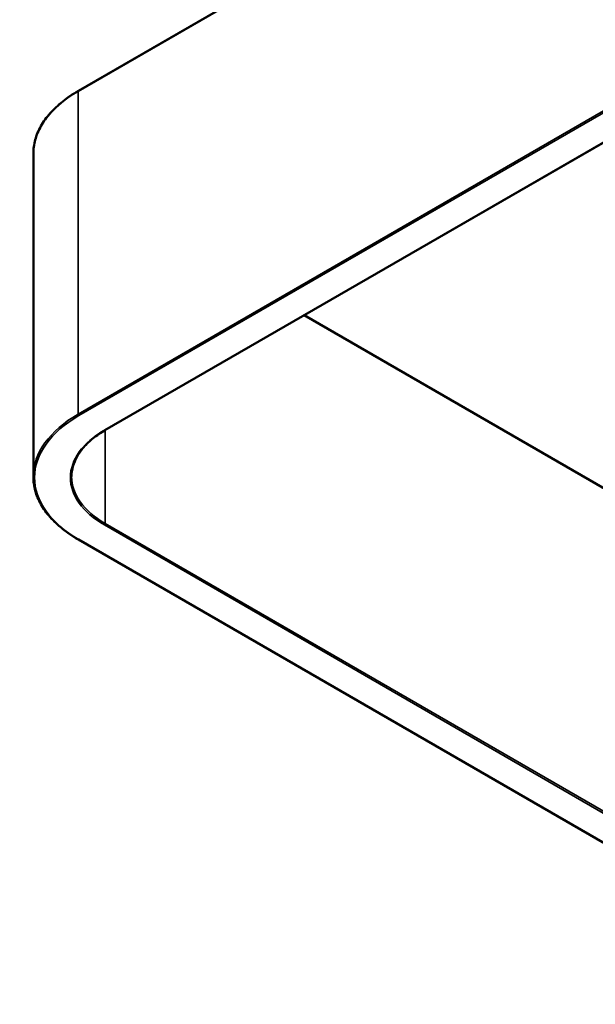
# Model space of a CAD drawing. Header units: millimetres. Extents: x 50 to 3176, y 50 to 2109.
# Tile 3 of 256: x 144 to 219, y 356 to 485. Entities that reach past the tile are written whole.
import ezdxf

# ---------------------------------------------------------------- set-up
doc = ezdxf.new("R2010")
doc.units = ezdxf.units.MM
doc.header["$LTSCALE"] = 10
doc.layers.add('Visible (ISO)', color=7, linetype='Continuous', lineweight=50)
doc.layers.add('Visible Narrow (ISO)', color=7, linetype='Continuous', lineweight=35)

msp = doc.modelspace()

# ---------------------------------------------------------------- linework, layer by layer
at = {"layer": 'Visible (ISO)'}
for p, q in [((229.6325, 520.7728), (151.5347, 475.683)), ((155.0081, 431.2915), (237.523, 478.9315)), ((145.6458, 425.2365), (145.6458, 467.4493)), ((181.0778, 446.3429), (241.2112, 411.6249)), ((412.4571, 266.3592), (151.5347, 417.0028))]:
    msp.add_line(p, q, dxfattribs=at)
for points, knots in [([(145.6458, 467.4493), (145.6458, 468.063), (145.7295, 468.6766), (146.0615, 469.887), (146.3098, 470.4837), (146.9633, 471.645), (147.3686, 472.2096), (148.325, 473.2934), (148.8762, 473.8126), (150.1107, 474.7935), (150.7939, 475.2553), (151.5347, 475.683)], [5.497787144, 5.497787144, 5.497787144, 5.497787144, 5.654866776, 5.654866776, 5.811946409, 5.811946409, 5.969026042, 5.969026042, 6.126105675, 6.126105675, 6.283185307, 6.283185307, 6.283185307, 6.283185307]), ([(150.6458, 425.2365), (150.6458, 425.6808), (150.7063, 426.1253), (150.9476, 427.0049), (151.1284, 427.4402), (151.6075, 428.2914), (151.9057, 428.7074), (152.6132, 429.509), (153.0225, 429.8948), (153.9424, 430.6258), (154.4531, 430.9711), (155.0081, 431.2915)], [5.497787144, 5.497787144, 5.497787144, 5.497787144, 5.654866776, 5.654866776, 5.811946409, 5.811946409, 5.969026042, 5.969026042, 6.126105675, 6.126105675, 6.283185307, 6.283185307, 6.283185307, 6.283185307]), ([(151.5347, 417.0028), (150.7939, 417.4305), (150.1107, 417.8923), (148.8762, 418.8732), (148.325, 419.3924), (147.3686, 420.4762), (146.9633, 421.0408), (146.3098, 422.2021), (146.0615, 422.7988), (145.7295, 424.0092), (145.6458, 424.6228), (145.6458, 425.2365)], [4.71238898, 4.71238898, 4.71238898, 4.71238898, 4.869468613, 4.869468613, 5.026548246, 5.026548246, 5.183627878, 5.183627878, 5.340707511, 5.340707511, 5.497787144, 5.497787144, 5.497787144, 5.497787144])]:
    msp.add_open_spline(points, degree=3, knots=knots, dxfattribs=at)
at = {"layer": 'Visible Narrow (ISO)'}
for p, q in [((229.6391, 520.7259), (151.5036, 475.6143)), ((151.5036, 433.4014), (234.0186, 481.0415)), ((234.1246, 480.8577), (151.6097, 433.2177)), ((154.9331, 431.299), (237.448, 478.939)), ((151.5036, 475.6143), (151.5036, 433.4014)), ((241.2552, 411.5488), (181.0339, 446.3175)), ((155.0392, 431.3095), (155.0392, 419.1127)), ((299.4624, 335.485), (154.9331, 418.929)), ((155.0392, 419.1127), (299.3416, 335.7997)), ((151.6097, 417.0103), (412.5321, 266.3666))]:
    msp.add_line(p, q, dxfattribs=at)
for centre, major_axis, start_param, end_param in [((165.6458, 467.4493), (-20, 0), 5.49778714, 6.28318531), ((151.6097, 475.5531), (-0.075, 0.1299), 0, 0.78539816), ((165.6458, 425.114), (-19.85, 0), 5.49778714, 7.06858347), ((165.6458, 425.2365), (-20, 0), 5.49778714, 6.28318531), ((151.6097, 433.3402), (0.075, -0.1299), 3.92699082, 5.49778714), ((165.6458, 425.114), (-15.15, 0), 5.49778714, 7.06858347), ((154.9331, 431.4214), (0.075, -0.1299), 5.49778714, 6.28318531), ((165.6458, 425.2365), (-15, 0), 0, 0.78539816), ((154.9331, 419.0515), (-0.075, -0.1299), 0.78539816, 2.35619449), ((151.6097, 417.1327), (-0.075, -0.1299), 0, 0.78539816)]:
    msp.add_ellipse(centre, major_axis=major_axis, ratio=0.57735027, start_param=start_param, end_param=end_param, dxfattribs=at)

doc.saveas('drawing.dxf')
